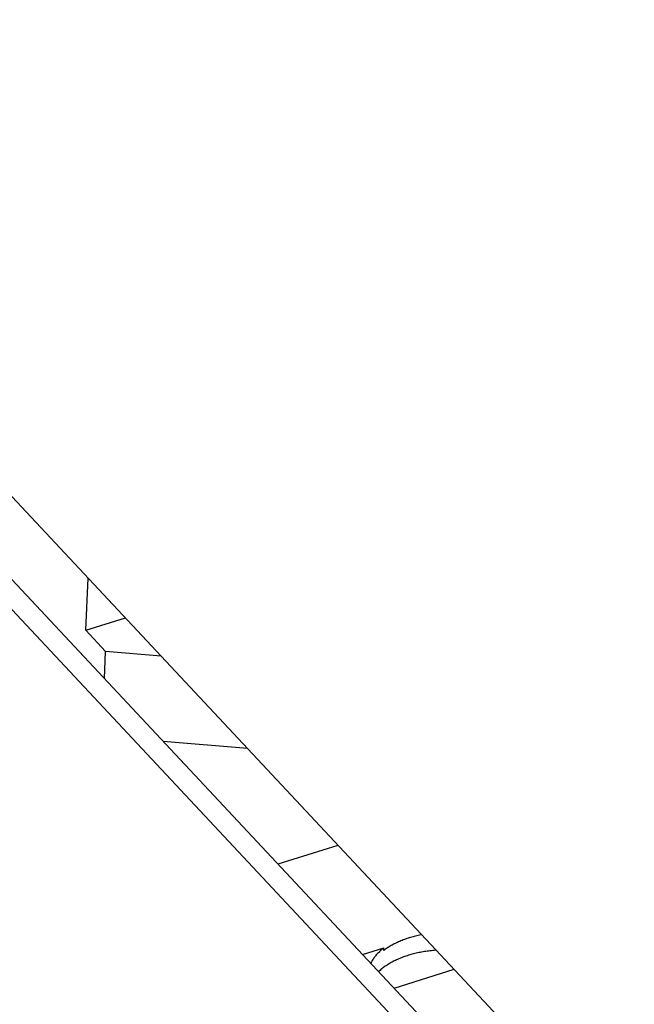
# Model space of a CAD drawing. Extents: x 0 to 841, y 0 to 594.
# Tile 47 of 121: x 754.72 to 758.39, y 145.49 to 151.38. Entities that reach past the tile are written whole.
import ezdxf

# ---------------------------------------------------------------- set-up
doc = ezdxf.new("R2010")
doc.units = 0
doc.header["$LTSCALE"] = 46.255
doc.layers.get('0').update_dxf_attribs({"linetype": 'CONTINUOUS'})
doc.layers.add('DATUM_AXIS', color=7, linetype='CONTINUOUS')

msp = doc.modelspace()

# ---------------------------------------------------------------- linework, layer by layer
at = {"color": 7, "linetype": 'CONTINUOUS'}
for p, q in [((751.9995, 151.3804), (763.9752, 138.5851)), ((755.111, 147.7288), (755.1258, 148.0402)), ((755.111, 147.7288), (755.3483, 147.8025)), ((755.2302, 147.6015), (755.111, 147.7288)), ((755.2226, 147.4408), (755.2302, 147.6015)), ((755.5628, 147.5733), (755.2302, 147.6015)), ((756.0792, 147.0215), (755.5751, 147.0641)), ((756.2614, 146.3308), (756.6212, 146.4425)), ((756.7678, 145.7898), (756.8947, 145.8292)), ((756.8939, 145.8131), (756.8947, 145.8292)), ((756.9556, 145.5891), (757.3154, 145.7008))]:
    msp.add_line(p, q, dxfattribs=at)
for points in [[(757.1217, 145.9077), (757.1161, 145.9066), (757.1081, 145.905), (757.1002, 145.9033), (757.0923, 145.9015), (757.0845, 145.8996), (757.0768, 145.8977), (757.0691, 145.8957), (757.0615, 145.8935), (757.054, 145.8914), (757.0465, 145.8891), (757.0391, 145.8867), (757.0318, 145.8843), (757.0246, 145.8818), (757.0174, 145.8792), (757.0103, 145.8766), (757.0033, 145.8739), (756.9964, 145.8711), (756.9896, 145.8682), (756.9829, 145.8653), (756.9762, 145.8622), (756.9697, 145.8592), (756.9632, 145.856), (756.9569, 145.8528), (756.9506, 145.8495), (756.9444, 145.8461), (756.9384, 145.8427), (756.9325, 145.8392), (756.9266, 145.8357), (756.9209, 145.8321), (756.9153, 145.8284), (756.9098, 145.8246), (756.9044, 145.8209), (756.8991, 145.817), (756.8939, 145.8131)], [(756.8947, 145.8292), (756.8896, 145.8252), (756.8846, 145.8211), (756.8798, 145.817), (756.875, 145.8128), (756.8704, 145.8086), (756.866, 145.8044), (756.8616, 145.8), (756.8574, 145.7957), (756.8533, 145.7913), (756.8494, 145.7868), (756.8456, 145.7823), (756.8419, 145.7778), (756.8383, 145.7732), (756.8349, 145.7686), (756.8317, 145.7639), (756.8285, 145.7592), (756.8255, 145.7545), (756.8227, 145.7497), (756.82, 145.7449), (756.8174, 145.7401), (756.8163, 145.7379)], [(757.2085, 145.8149), (757.2048, 145.8147), (757.1962, 145.814), (757.1876, 145.8132), (757.1791, 145.8124), (757.1706, 145.8115), (757.1622, 145.8104), (757.1538, 145.8093), (757.1454, 145.8081), (757.1371, 145.8068), (757.1288, 145.8055), (757.1206, 145.804), (757.1124, 145.8024), (757.1043, 145.8008), (757.0962, 145.7991), (757.0882, 145.7973), (757.0803, 145.7954), (757.0724, 145.7934), (757.0646, 145.7913), (757.0568, 145.7892), (757.0491, 145.787), (757.0415, 145.7846), (757.034, 145.7823), (757.0266, 145.7798), (757.0192, 145.7772), (757.0119, 145.7746), (757.0047, 145.7719), (756.9976, 145.7691), (756.9906, 145.7663), (756.9836, 145.7633), (756.9768, 145.7603), (756.9701, 145.7572), (756.9634, 145.7541), (756.9569, 145.7509), (756.9504, 145.7476), (756.9441, 145.7442), (756.9378, 145.7408), (756.9317, 145.7373), (756.9257, 145.7337), (756.9198, 145.7301), (756.914, 145.7264), (756.9083, 145.7226), (756.9027, 145.7188), (756.8973, 145.7149), (756.892, 145.7109), (756.8867, 145.7069), (756.8817, 145.7029), (756.8767, 145.6988), (756.8719, 145.6946), (756.8672, 145.6904), (756.8638, 145.6872)]]:
    msp.add_lwpolyline(points, dxfattribs=at)
at = {"layer": 'DATUM_AXIS', "color": 7, "linetype": 'CONTINUOUS'}
for p, q in [((752.1413, 150.733), (764.171, 137.8799)), ((752.011, 150.6928), (764.0411, 137.8393))]:
    msp.add_line(p, q, dxfattribs=at)

doc.saveas('drawing.dxf')
